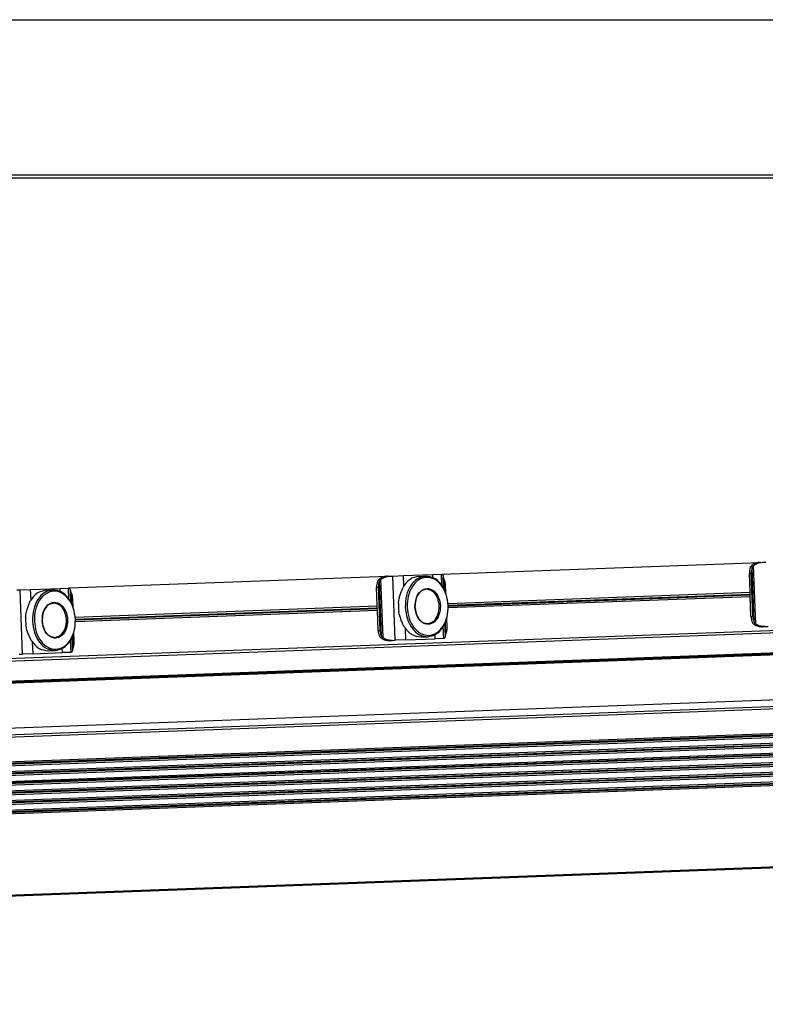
# Model space of a CAD drawing. Header units: millimetres. Extents: x -285 to 1970, y -280 to 203.
# Tile 25 of 33: x 1097 to 1238, y -252 to -65. Entities that reach past the tile are written whole.
import ezdxf

# ---------------------------------------------------------------- set-up
doc = ezdxf.new("R2010")
doc.units = ezdxf.units.MM

# ---------------------------------------------------------------- blocks, each defined once
blk = doc.blocks.new('REGLA__20', base_point=(445.6, -96.46))
at = {"color": 7, "linetype": 'Continuous'}
for p, q in [((1089.6, -65.46), (1271.6, -65.46)), ((543.3, -95.46), (1894.3, -95.46))]:
    blk.add_line(p, q, dxfattribs=at)
at = {"color": 3, "linetype": 'Continuous'}
blk.add_line((1894.3, -94.96), (457.9, -94.96), dxfattribs=at)
blk = doc.blocks.new('Regla_G2_cm1340__21', base_point=(445.6, -96.46))
blk.add_blockref('REGLA__20', (445.6, -96.46))
blk = doc.blocks.new('B1', base_point=(626, -76))
blk.add_blockref('Regla_G2_cm1340__21', (445.6, -96.46))
blk = doc.blocks.new('REGLA__23', base_point=(506.37, -257.01))
at = {"color": 7, "linetype": 'Continuous'}
for p, q in [((1176.97, -170.58), (1237.29, -168.34)), ((1237.29, -168.34), (1237.73, -168.32)), ((1237.73, -168.32), (1238.35, -168.3)), ((1535.76, -170.29), (541.26, -207.14)), ((1106.3, -173.19), (1166.63, -170.96)), ((1166.63, -170.96), (1167.07, -170.94)), ((1167.07, -170.94), (1167.69, -170.92)), ((1167.69, -170.92), (1169.69, -170.85)), ((1169.69, -170.85), (1175.25, -170.64)), ((1172.58, -170.99), (1173.88, -170.94)), ((1175.25, -170.64), (1176.88, -170.58)), ((1176.88, -170.58), (1176.97, -170.58)), ((1177.31, -173.28), (1177.23, -171.11)), ((1177.27, -171.27), (1177.23, -171.11)), ((1177.27, -171.27), (1177.35, -173.36)), ((1235.38, -173.97), (1235.25, -170.42)), ((1235.9, -178.6), (1235.6, -170.4)), ((1096.41, -173.56), (1097.03, -173.54)), ((1097.03, -173.54), (1099.02, -173.46)), ((1099.02, -173.46), (1104.59, -173.26)), ((1101.91, -173.61), (1103.22, -173.56)), ((1104.59, -173.26), (1106.21, -173.2)), ((1106.21, -173.2), (1106.3, -173.19)), ((1164.72, -176.59), (1164.58, -173.04)), ((1165.24, -181.22), (1164.94, -173.02)), ((1177.72, -174.21), (1177.66, -172.55)), ((541.42, -211.54), (1555.71, -173.96)), ((541.69, -211.71), (1550.45, -174.33)), ((1106.61, -173.89), (1106.56, -173.73)), ((1106.64, -175.9), (1106.56, -173.73)), ((1106.61, -173.89), (1106.69, -175.98)), ((1107.06, -176.82), (1107, -175.17)), ((1178.13, -176.1), (1235.38, -173.97)), ((1235.41, -174.86), (1178.16, -176.98)), ((1235.41, -174.86), (1235.38, -173.97)), ((1235.55, -178.61), (1235.41, -174.86)), ((1107.47, -178.71), (1164.72, -176.59)), ((1164.75, -177.47), (1164.72, -176.59)), ((1164.75, -177.47), (1107.5, -179.6)), ((1164.89, -181.23), (1164.75, -177.47)), ((1177.96, -180.75), (1177.89, -178.89)), ((1177.64, -182.22), (1177.55, -179.85)), ((1177.59, -179.76), (1177.67, -182.05)), ((1237.74, -180.53), (1238.19, -180.52)), ((1238.19, -180.52), (1238.8, -180.49)), ((537.38, -220.43), (1554.9, -182.72)), ((1106.98, -184.84), (1106.89, -182.47)), ((1106.93, -182.38), (1107.01, -184.67)), ((1107.3, -183.36), (1107.23, -181.51)), ((1170.14, -183.04), (1175.71, -182.83)), ((1173, -182.48), (1174.31, -182.43)), ((1177.33, -182.77), (1175.71, -182.83)), ((1177.42, -182.77), (1177.33, -182.77)), ((1177.64, -182.22), (1177.67, -182.05)), ((1106.98, -184.84), (1107.01, -184.67)), ((1167.08, -183.15), (1167.52, -183.13)), ((1167.52, -183.13), (1168.14, -183.11)), ((1170.14, -183.04), (1168.14, -183.11)), ((1096.86, -185.75), (1097.48, -185.73)), ((1099.48, -185.66), (1097.48, -185.73)), ((1099.48, -185.66), (1105.04, -185.45)), ((1102.34, -185.1), (1103.65, -185.05)), ((1106.67, -185.39), (1105.04, -185.45)), ((1106.75, -185.39), (1106.67, -185.39)), ((1556.27, -189.1), (541.98, -226.68)), ((542.01, -227.37), (1556.29, -189.78)), ((1556.33, -190.93), (542.05, -228.52)), ((542.07, -229.2), (1556.36, -191.61)), ((542.12, -230.35), (1556.4, -192.76)), ((542.14, -231.03), (1556.43, -193.44)), ((1556.47, -194.59), (542.18, -232.18)), ((542.21, -232.86), (1556.5, -195.27)), ((1556.54, -196.42), (542.25, -234.01)), ((542.28, -234.69), (1556.56, -197.11)), ((1556.61, -198.26), (542.32, -235.84)), ((1556.63, -198.94), (542.35, -236.53)), ((1557.21, -214.52), (542.92, -252.11))]:
    blk.add_line(p, q, dxfattribs=at)
at = {"color": 3, "linetype": 'Continuous'}
for p, q in [((1236.18, -179.7), (1235.79, -169.29)), ((1236.48, -180.04), (1236.06, -168.93)), ((1555.56, -170.06), (541.28, -207.64)), ((1165.81, -182.66), (1165.4, -171.54)), ((1168.14, -183.11), (1167.69, -170.92)), ((1169.76, -172.79), (1169.69, -170.85)), ((1175.28, -171.23), (1175.25, -170.64)), ((1176.96, -172.7), (1176.88, -170.58)), ((1235.25, -170.42), (1235.6, -170.4)), ((1097.48, -185.73), (1097.03, -173.54)), ((1099.1, -175.41), (1099.02, -173.46)), ((1104.61, -173.85), (1104.59, -173.26)), ((1106.29, -175.32), (1106.21, -173.2)), ((1164.58, -173.04), (1164.94, -173.02)), ((1165.52, -182.31), (1165.13, -171.91)), ((541.41, -211.34), (1555.7, -173.76)), ((541.88, -211.6), (1550.3, -174.23)), ((1178.16, -176.47), (1235.39, -174.34)), ((1178.16, -176.61), (1235.4, -174.49)), ((1107.49, -179.08), (1164.73, -176.96)), ((1107.5, -179.23), (1164.74, -177.1)), ((1235.55, -178.61), (1235.9, -178.6)), ((1170.14, -183.04), (1170.06, -180.89)), ((1177.33, -182.77), (1177.24, -180.45)), ((1164.89, -181.23), (1165.24, -181.22)), ((1175.71, -182.83), (1175.68, -182.04)), ((539.6, -221.57), (1557.12, -183.86)), ((541.58, -221.96), (1556.09, -184.37)), ((1099.48, -185.66), (1099.4, -183.51)), ((1105.04, -185.45), (1105.02, -184.66)), ((1106.67, -185.39), (1106.58, -183.06)), ((1556.28, -189.37), (541.99, -226.95)), ((1556.28, -189.51), (542, -227.1)), ((1556.34, -191.2), (542.06, -228.79)), ((1556.35, -191.34), (542.06, -228.93)), ((1556.41, -193.03), (542.13, -230.62)), ((1556.42, -193.17), (542.13, -230.76)), ((1556.48, -194.86), (542.2, -232.45)), ((1556.49, -195), (542.2, -232.59)), ((1556.55, -196.69), (542.26, -234.28)), ((1556.55, -196.84), (542.27, -234.42)), ((1556.62, -198.53), (542.33, -236.11)), ((1556.62, -198.67), (542.34, -236.25)), ((1557.2, -214.33), (542.92, -251.91))]:
    blk.add_line(p, q, dxfattribs=at)
at = {"color": 7, "linetype": 'Continuous'}
for centre in [(1176.82, -176.59), (1106.15, -179.2)]:
    blk.add_arc(centre, 8.1, 176.76, 187.4846, dxfattribs=at)
for points, knots in [([(1235.44, -169.3), (1235.38, -169.48), (1235.25, -169.84), (1235.25, -170.22), (1235.25, -170.42)], [0, 0, 0, 0, 0.556583, 1.137064, 1.137064, 1.137064, 1.137064]), ([(1235.44, -169.3), (1235.47, -169.24), (1235.53, -169.12), (1235.65, -168.96), (1235.8, -168.81), (1235.92, -168.74), (1235.99, -168.7)], [0, 0, 0, 0, 0.2023408, 0.4055734, 0.6111536, 0.8295963, 0.8295963, 0.8295963, 0.8295963]), ([(1235.79, -169.29), (1235.73, -169.47), (1235.61, -169.83), (1235.6, -170.21), (1235.6, -170.4)], [0, 0, 0, 0, 0.556583, 1.137064, 1.137064, 1.137064, 1.137064]), ([(1235.79, -169.29), (1235.81, -169.26), (1235.84, -169.19), (1235.9, -169.1), (1235.97, -169.01), (1236.03, -168.95), (1236.06, -168.93)], [0, 0, 0, 0, 0.1080226, 0.2240645, 0.3298644, 0.4579017, 0.4579017, 0.4579017, 0.4579017]), ([(1237.29, -168.34), (1237.06, -168.36), (1236.6, -168.4), (1236.19, -168.6), (1235.99, -168.7)], [0, 0, 0, 0, 0.691442, 1.364768, 1.364768, 1.364768, 1.364768]), ([(1236.06, -168.93), (1236.31, -168.76), (1236.82, -168.43), (1237.42, -168.36), (1237.73, -168.32)], [0, 0, 0, 0, 0.878357, 1.798194, 1.798194, 1.798194, 1.798194]), ([(1164.78, -171.92), (1164.81, -171.86), (1164.87, -171.74), (1164.99, -171.58), (1165.14, -171.43), (1165.26, -171.35), (1165.32, -171.32)], [0, 0, 0, 0, 0.2023408, 0.4055734, 0.6111536, 0.8295963, 0.8295963, 0.8295963, 0.8295963]), ([(1165.13, -171.91), (1165.15, -171.88), (1165.18, -171.81), (1165.24, -171.72), (1165.31, -171.62), (1165.37, -171.57), (1165.4, -171.54)], [0, 0, 0, 0, 0.1080226, 0.2240645, 0.3298644, 0.4579017, 0.4579017, 0.4579017, 0.4579017]), ([(1166.63, -170.96), (1166.4, -170.98), (1165.94, -171.02), (1165.53, -171.22), (1165.32, -171.32)], [0, 0, 0, 0, 0.691442, 1.364768, 1.364768, 1.364768, 1.364768]), ([(1165.4, -171.54), (1165.65, -171.38), (1166.16, -171.04), (1166.76, -170.98), (1167.07, -170.94)], [0, 0, 0, 0, 0.878357, 1.798194, 1.798194, 1.798194, 1.798194]), ([(1172.58, -170.99), (1171.99, -171.12), (1170.73, -171.4), (1170, -172.47), (1169.61, -173.03)], [0, 0, 0, 0, 1.741697, 3.722677, 3.722677, 3.722677, 3.722677]), ([(1173.88, -170.94), (1173.34, -171.06), (1172.2, -171.3), (1170.93, -172.76), (1170.12, -174.65), (1170.06, -176.09), (1170.03, -176.84)], [0, 0, 0, 0, 1.616329, 3.431134, 5.494301, 7.716385, 7.716385, 7.716385, 7.716385]), ([(1178.16, -176.54), (1178.08, -175.83), (1177.92, -174.46), (1177.01, -172.69), (1175.7, -171.46), (1174.06, -171.03), (1172.46, -171.58), (1171.25, -172.91), (1170.47, -174.74), (1170.41, -176.11), (1170.39, -176.82)], [0, 0, 0, 0, 2.125471, 4.098936, 5.834836, 7.38089, 8.926944, 10.662844, 12.636309, 14.76178, 14.76178, 14.76178, 14.76178]), ([(1178.16, -176.54), (1178.07, -175.79), (1177.91, -174.36), (1176.96, -172.53), (1175.59, -171.18), (1174.43, -171.02), (1173.88, -170.94)], [0, 0, 0, 0, 2.222084, 4.285251, 6.100056, 7.716385, 7.716385, 7.716385, 7.716385]), ([(1176.97, -170.58), (1177.01, -170.62), (1177.17, -170.75), (1177.2, -170.96), (1177.23, -171.11)], [0, 0, 0, 0, 0.1908491, 0.6061063, 0.6061063, 0.6061063, 0.6061063]), ([(1177.66, -172.55), (1177.64, -172.32), (1177.59, -171.87), (1177.38, -171.47), (1177.27, -171.27)], [0, 0, 0, 0, 0.694624, 1.348749, 1.348749, 1.348749, 1.348749]), ([(1103.22, -173.56), (1102.68, -173.68), (1101.54, -173.92), (1100.27, -175.38), (1099.46, -177.27), (1099.4, -178.71), (1099.37, -179.46)], [0, 0, 0, 0, 1.616329, 3.431134, 5.494301, 7.716385, 7.716385, 7.716385, 7.716385]), ([(1107.5, -179.15), (1107.41, -178.41), (1107.25, -176.98), (1106.3, -175.15), (1104.93, -173.8), (1103.77, -173.64), (1103.22, -173.56)], [0, 0, 0, 0, 2.222084, 4.285251, 6.100056, 7.716385, 7.716385, 7.716385, 7.716385]), ([(1106.3, -173.19), (1106.35, -173.24), (1106.51, -173.37), (1106.54, -173.58), (1106.56, -173.73)], [0, 0, 0, 0, 0.1908491, 0.6061063, 0.6061063, 0.6061063, 0.6061063]), ([(1164.78, -171.92), (1164.72, -172.1), (1164.59, -172.46), (1164.59, -172.84), (1164.58, -173.04)], [0, 0, 0, 0, 0.556583, 1.137064, 1.137064, 1.137064, 1.137064]), ([(1165.13, -171.91), (1165.07, -172.09), (1164.95, -172.45), (1164.94, -172.83), (1164.94, -173.02)], [0, 0, 0, 0, 0.556583, 1.137064, 1.137064, 1.137064, 1.137064]), ([(1168.73, -176.13), (1168.77, -175.84), (1168.84, -175.28), (1169.06, -174.47), (1169.33, -173.73), (1169.52, -173.25), (1169.61, -173.03)], [0, 0, 0, 0, 0.859657, 1.688445, 2.516812, 3.22962, 3.22962, 3.22962, 3.22962]), ([(1171.87, -176.77), (1171.95, -177.35), (1172.1, -178.43), (1173.02, -179.73), (1174.4, -180.26), (1175.75, -179.63), (1176.54, -178.27), (1176.78, -176.59), (1176.42, -174.93), (1175.53, -173.63), (1174.14, -173.1), (1172.8, -173.73), (1171.98, -175.09), (1171.91, -176.19), (1171.87, -176.77)], [0, 0, 0, 0, 1.730223, 3.254404, 4.539877, 5.825349, 7.349531, 9.079753, 10.809976, 12.334157, 13.61963, 14.905103, 16.429284, 18.159507, 18.159507, 18.159507, 18.159507]), ([(1174.05, -173.44), (1173.74, -173.5), (1173.09, -173.64), (1172.38, -174.46), (1171.92, -175.53), (1171.89, -176.35), (1171.87, -176.77)], [0, 0, 0, 0, 0.913577, 1.939336, 3.105475, 4.361435, 4.361435, 4.361435, 4.361435]), ([(1174.29, -179.93), (1174.69, -179.81), (1175.58, -179.56), (1176.34, -178.18), (1176.56, -176.6), (1176.22, -175.03), (1175.37, -173.72), (1174.46, -173.52), (1174.05, -173.44)], [0, 0, 0, 0, 1.228779, 2.685686, 4.339589, 5.993492, 7.450399, 8.679178, 8.679178, 8.679178, 8.679178]), ([(1101.91, -173.61), (1101.33, -173.74), (1100.07, -174.02), (1099.34, -175.09), (1098.95, -175.65)], [0, 0, 0, 0, 1.741697, 3.722677, 3.722677, 3.722677, 3.722677]), ([(1107.5, -179.15), (1107.42, -178.45), (1107.26, -177.08), (1106.35, -175.31), (1105.04, -174.08), (1103.4, -173.64), (1101.8, -174.2), (1100.58, -175.52), (1099.81, -177.36), (1099.75, -178.73), (1099.72, -179.44)], [0, 0, 0, 0, 2.125471, 4.098936, 5.834836, 7.38089, 8.926944, 10.662844, 12.636309, 14.76178, 14.76178, 14.76178, 14.76178]), ([(1107, -175.17), (1106.97, -174.94), (1106.93, -174.48), (1106.72, -174.08), (1106.61, -173.89)], [0, 0, 0, 0, 0.694624, 1.348749, 1.348749, 1.348749, 1.348749]), ([(1098.07, -178.75), (1098.11, -178.46), (1098.17, -177.9), (1098.4, -177.09), (1098.66, -176.35), (1098.86, -175.87), (1098.95, -175.65)], [0, 0, 0, 0, 0.859657, 1.688445, 2.516812, 3.22962, 3.22962, 3.22962, 3.22962]), ([(1101.21, -179.39), (1101.29, -179.96), (1101.44, -181.05), (1102.36, -182.35), (1103.74, -182.88), (1105.09, -182.24), (1105.88, -180.89), (1106.12, -179.21), (1105.76, -177.55), (1104.87, -176.25), (1103.48, -175.72), (1102.14, -176.35), (1101.32, -177.71), (1101.25, -178.81), (1101.21, -179.39)], [0, 0, 0, 0, 1.730223, 3.254404, 4.539877, 5.825349, 7.349531, 9.079753, 10.809976, 12.334157, 13.61963, 14.905103, 16.429284, 18.159507, 18.159507, 18.159507, 18.159507]), ([(1103.38, -176.05), (1103.08, -176.12), (1102.43, -176.26), (1101.72, -177.08), (1101.26, -178.15), (1101.22, -178.97), (1101.21, -179.39)], [0, 0, 0, 0, 0.913577, 1.939336, 3.105475, 4.361435, 4.361435, 4.361435, 4.361435]), ([(1103.62, -182.55), (1104.03, -182.43), (1104.92, -182.17), (1105.67, -180.8), (1105.9, -179.21), (1105.56, -177.65), (1104.7, -176.33), (1103.8, -176.14), (1103.38, -176.05)], [0, 0, 0, 0, 1.228779, 2.685686, 4.339589, 5.993492, 7.450399, 8.679178, 8.679178, 8.679178, 8.679178]), ([(1170.03, -176.84), (1170.12, -177.58), (1170.28, -179.01), (1171.23, -180.84), (1172.6, -182.2), (1173.76, -182.36), (1174.31, -182.43)], [0, 0, 0, 0, 2.222084, 4.285251, 6.100056, 7.716385, 7.716385, 7.716385, 7.716385]), ([(1170.39, -176.82), (1170.47, -177.53), (1170.62, -178.9), (1171.53, -180.67), (1172.84, -181.9), (1174.48, -182.33), (1176.08, -181.78), (1177.3, -180.45), (1178.07, -178.62), (1178.13, -177.25), (1178.16, -176.54)], [0, 0, 0, 0, 2.125471, 4.098936, 5.834836, 7.38089, 8.926944, 10.662844, 12.636309, 14.76178, 14.76178, 14.76178, 14.76178]), ([(1171.87, -176.77), (1171.92, -177.19), (1172.01, -178), (1172.55, -179.03), (1173.32, -179.8), (1173.98, -179.89), (1174.29, -179.93)], [0, 0, 0, 0, 1.25596, 2.422099, 3.447858, 4.361435, 4.361435, 4.361435, 4.361435]), ([(1174.31, -182.43), (1174.85, -182.32), (1175.99, -182.07), (1177.26, -180.62), (1178.07, -178.72), (1178.13, -177.28), (1178.16, -176.54)], [0, 0, 0, 0, 1.616329, 3.431134, 5.494301, 7.716385, 7.716385, 7.716385, 7.716385]), ([(1099.72, -179.44), (1099.81, -180.15), (1099.96, -181.52), (1100.87, -183.29), (1102.18, -184.52), (1103.82, -184.95), (1105.42, -184.4), (1106.64, -183.07), (1107.41, -181.24), (1107.47, -179.87), (1107.5, -179.15)], [0, 0, 0, 0, 2.125471, 4.098936, 5.834836, 7.38089, 8.926944, 10.662844, 12.636309, 14.76178, 14.76178, 14.76178, 14.76178]), ([(1103.65, -185.05), (1104.19, -184.94), (1105.33, -184.69), (1106.6, -183.24), (1107.41, -181.34), (1107.47, -179.9), (1107.5, -179.15)], [0, 0, 0, 0, 1.616329, 3.431134, 5.494301, 7.716385, 7.716385, 7.716385, 7.716385]), ([(1169.89, -180.66), (1169.79, -180.45), (1169.56, -179.99), (1169.24, -179.27), (1168.95, -178.47), (1168.84, -177.92), (1168.79, -177.64)], [0, 0, 0, 0, 0.712866, 1.541304, 2.370036, 3.22962, 3.22962, 3.22962, 3.22962]), ([(1235.55, -178.61), (1235.57, -178.81), (1235.6, -179.19), (1235.75, -179.54), (1235.83, -179.71)], [0, 0, 0, 0, 0.580481, 1.137064, 1.137064, 1.137064, 1.137064]), ([(1235.9, -178.6), (1235.92, -178.79), (1235.95, -179.17), (1236.11, -179.52), (1236.18, -179.7)], [0, 0, 0, 0, 0.580481, 1.137064, 1.137064, 1.137064, 1.137064]), ([(1099.23, -183.28), (1099.12, -183.07), (1098.9, -182.61), (1098.57, -181.89), (1098.29, -181.09), (1098.18, -180.54), (1098.13, -180.26)], [0, 0, 0, 0, 0.712866, 1.541304, 2.370036, 3.22962, 3.22962, 3.22962, 3.22962]), ([(1099.37, -179.46), (1099.46, -180.2), (1099.62, -181.63), (1100.57, -183.46), (1101.94, -184.81), (1103.1, -184.98), (1103.65, -185.05)], [0, 0, 0, 0, 2.222084, 4.285251, 6.100056, 7.716385, 7.716385, 7.716385, 7.716385]), ([(1101.21, -179.39), (1101.26, -179.81), (1101.35, -180.62), (1101.89, -181.65), (1102.66, -182.42), (1103.32, -182.51), (1103.62, -182.55)], [0, 0, 0, 0, 1.25596, 2.422099, 3.447858, 4.361435, 4.361435, 4.361435, 4.361435]), ([(1169.89, -180.66), (1170.32, -181.2), (1171.13, -182.2), (1172.41, -182.39), (1173, -182.48)], [0, 0, 0, 0, 1.98098, 3.722677, 3.722677, 3.722677, 3.722677]), ([(1177.67, -182.05), (1177.76, -181.85), (1177.95, -181.43), (1177.96, -180.98), (1177.96, -180.75)], [0, 0, 0, 0, 0.654125, 1.348749, 1.348749, 1.348749, 1.348749]), ([(1236.41, -180.27), (1236.35, -180.24), (1236.22, -180.17), (1236.06, -180.04), (1235.93, -179.88), (1235.86, -179.77), (1235.83, -179.71)], [0, 0, 0, 0, 0.2184427, 0.4240229, 0.6272556, 0.8295963, 0.8295963, 0.8295963, 0.8295963]), ([(1236.48, -180.04), (1236.44, -180.01), (1236.38, -179.97), (1236.3, -179.88), (1236.23, -179.79), (1236.2, -179.73), (1236.18, -179.7)], [0, 0, 0, 0, 0.1280373, 0.2338372, 0.3498791, 0.4579017, 0.4579017, 0.4579017, 0.4579017]), ([(1236.41, -180.27), (1236.63, -180.35), (1237.05, -180.52), (1237.51, -180.53), (1237.74, -180.53)], [0, 0, 0, 0, 0.673326, 1.364768, 1.364768, 1.364768, 1.364768]), ([(1238.19, -180.52), (1237.87, -180.5), (1237.27, -180.48), (1236.74, -180.18), (1236.48, -180.04)], [0, 0, 0, 0, 0.919837, 1.798194, 1.798194, 1.798194, 1.798194]), ([(1164.89, -181.23), (1164.91, -181.42), (1164.94, -181.81), (1165.09, -182.16), (1165.17, -182.33)], [0, 0, 0, 0, 0.580481, 1.137064, 1.137064, 1.137064, 1.137064]), ([(1165.75, -182.89), (1165.69, -182.86), (1165.56, -182.79), (1165.4, -182.66), (1165.27, -182.5), (1165.2, -182.39), (1165.17, -182.33)], [0, 0, 0, 0, 0.2184427, 0.4240229, 0.6272556, 0.8295963, 0.8295963, 0.8295963, 0.8295963]), ([(1165.24, -181.22), (1165.26, -181.41), (1165.29, -181.79), (1165.44, -182.14), (1165.52, -182.31)], [0, 0, 0, 0, 0.580481, 1.137064, 1.137064, 1.137064, 1.137064]), ([(1165.81, -182.66), (1165.78, -182.63), (1165.72, -182.58), (1165.64, -182.5), (1165.57, -182.41), (1165.54, -182.35), (1165.52, -182.31)], [0, 0, 0, 0, 0.1280373, 0.2338372, 0.3498791, 0.4579017, 0.4579017, 0.4579017, 0.4579017]), ([(1165.75, -182.89), (1165.96, -182.97), (1166.39, -183.14), (1166.85, -183.15), (1167.08, -183.15)], [0, 0, 0, 0, 0.673326, 1.364768, 1.364768, 1.364768, 1.364768]), ([(1167.52, -183.13), (1167.21, -183.12), (1166.6, -183.1), (1166.07, -182.8), (1165.81, -182.66)], [0, 0, 0, 0, 0.919837, 1.798194, 1.798194, 1.798194, 1.798194]), ([(1177.64, -182.22), (1177.63, -182.36), (1177.61, -182.58), (1177.46, -182.72), (1177.42, -182.77)], [0, 0, 0, 0, 0.4152572, 0.6061063, 0.6061063, 0.6061063, 0.6061063]), ([(1099.23, -183.28), (1099.66, -183.82), (1100.47, -184.82), (1101.74, -185.01), (1102.34, -185.1)], [0, 0, 0, 0, 1.98098, 3.722677, 3.722677, 3.722677, 3.722677]), ([(1107.01, -184.67), (1107.1, -184.47), (1107.28, -184.05), (1107.29, -183.6), (1107.3, -183.36)], [0, 0, 0, 0, 0.654125, 1.348749, 1.348749, 1.348749, 1.348749]), ([(1106.98, -184.84), (1106.96, -184.98), (1106.95, -185.19), (1106.8, -185.34), (1106.75, -185.39)], [0, 0, 0, 0, 0.4152572, 0.6061063, 0.6061063, 0.6061063, 0.6061063])]:
    blk.add_open_spline(points, degree=3, knots=knots, dxfattribs=at)
blk = doc.blocks.new('Regla_G2_cm1340__24', base_point=(506.37, -279.8))
blk.add_blockref('REGLA__23', (506.37, -257.01))
blk = doc.blocks.new('Alzado1', base_point=(1000, -220))
blk.add_blockref('Regla_G2_cm1340__24', (506.37, -279.8))

msp = doc.modelspace()

# ---------------------------------------------------------------- block references
for name, p in [('B1', (626, -76)), ('Alzado1', (1000, -220))]:
    msp.add_blockref(name, p)

doc.saveas('drawing.dxf')
